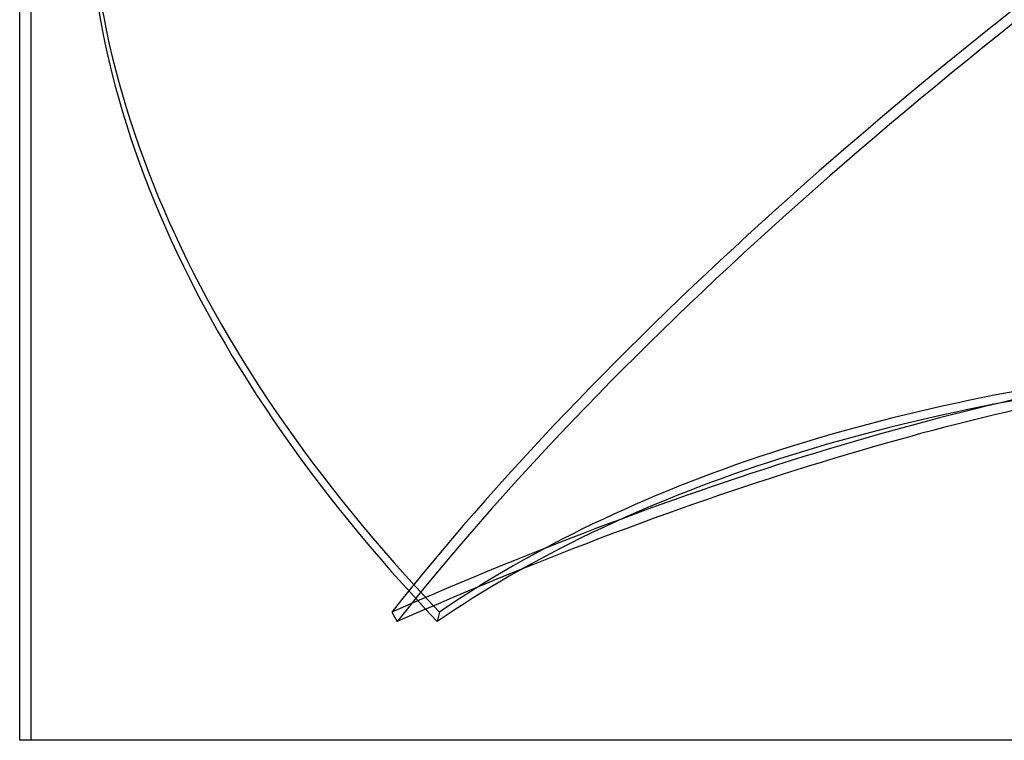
# Model space of a CAD drawing. Header units: millimetres. Extents: x -215 to 215, y -81 to 97.
# Tile 2 of 85: x -154 to -68, y -81 to -19. Entities that reach past the tile are written whole.
import ezdxf

# ---------------------------------------------------------------- set-up
doc = ezdxf.new("R2010")
doc.units = ezdxf.units.MM
doc.layers.add('MAIN-1', color=7, linetype='Continuous')
doc.layers.add('MAIN-2', color=7, linetype='Continuous')

msp = doc.modelspace()

# ---------------------------------------------------------------- linework, layer by layer
at = {"layer": 'MAIN-1'}
for p, q in [((-153.5, -81), (-153.5, -11)), ((0, -81), (-153.5, -81))]:
    msp.add_line(p, q, dxfattribs=at)
at = {"layer": 'MAIN-2'}
for p, q in [((-152.5, -81), (-152.5, -8.5)), ((-121.25, -69.885), (-120.775, -70.694)), ((-117.121, -69.885), (-117.303, -70.694))]:
    msp.add_line(p, q, dxfattribs=at)
for centre, major_axis, ratio, start_param, end_param in [((43.42, -35.405), (189.566, -42.56), 0.559017, -3.073847, -2.445529), ((43.602, -34.595), (-189.566, 42.56), 0.559017, 0.074125, 0.696064), ((26.653, -34.595), (-167.494, -98.45), 0.345492, -1.347186, -0.725247), ((27.129, -35.405), (167.494, 98.45), 0.345492, 1.788027, 2.416345), ((-139.185, -140.572), (-136.73, -80.368), 0.345492, -2.447579, -1.900047), ((11.282, -140.572), (-154.748, 34.743), 0.559017, -1.026268, -0.478736), ((-138.709, -141.381), (-136.73, -80.368), 0.345492, -2.447579, -1.900047), ((11.101, -141.381), (-154.748, 34.743), 0.559017, -1.026268, -0.478736)]:
    msp.add_ellipse(centre, major_axis=major_axis, ratio=ratio, start_param=start_param, end_param=end_param, dxfattribs=at)

doc.saveas('drawing.dxf')
